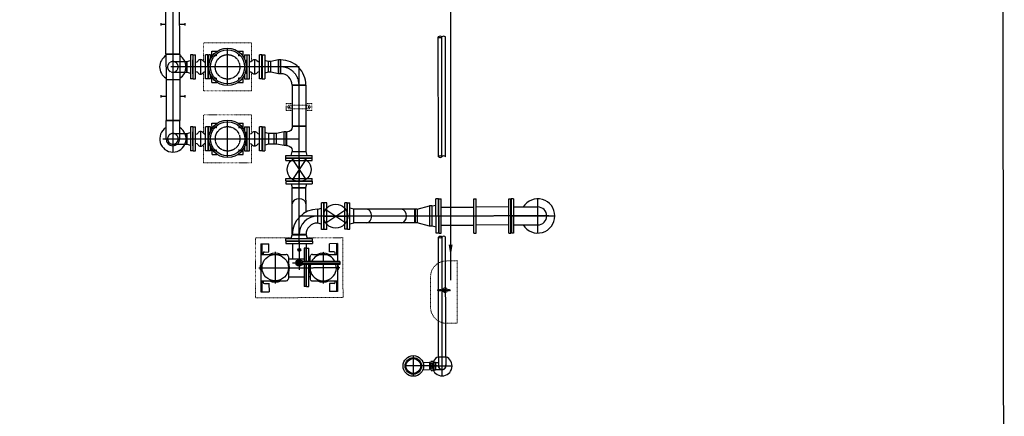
# Model space of a CAD drawing. Header units: metres. Extents: x -270273 to 328371, y -146885 to 591473.
# Tile 39 of 256: x -82815 to -74606, y -26363 to -23056. Entities that reach past the tile are written whole.
import ezdxf

# ---------------------------------------------------------------- set-up
doc = ezdxf.new("R2010")
doc.units = ezdxf.units.M
for name, pattern in [('AM_ISO08W050', [18, 12, -1.5, 3, -1.5]), ('CENTER', [2, 1.25, -0.25, 0.25, -0.25]), ('CENTER2', [1.125, 0.75, -0.125, 0.125, -0.125]), ('HIDDEN', [0.375, 0.25, -0.125]), ('RI-AWZI_SLIBLEIDING', [11, 5, -3, 0, -3])]:
    doc.linetypes.add(name, pattern=pattern)
doc.layers.get('0').update_dxf_attribs({"color": 151})
for name, color, linetype in [('01', 6, 'Continuous'), ('0H', 6, 'CENTER'), ('0Hid', 6, 'HIDDEN'), ('0Hu1', 6, 'Continuous'), ('0Hu2', 6, 'Continuous'), ('11', 6, 'CENTER'), ('B-XX-OG-BEBOUWING-G', 1, 'Continuous')]:
    doc.layers.add(name, color=color, linetype=linetype)
for name, color, linetype, lineweight in [('AM_7', 6, 'AM_ISO08W050', 25), ('B-XX-RI-AWZI_SLIBLEIDING-G', 40, 'RI-AWZI_SLIBLEIDING', 18), ('ME-CL', 6, 'CENTER2', 18)]:
    doc.layers.add(name, color=color, linetype=linetype, lineweight=lineweight)

# ---------------------------------------------------------------- blocks, each defined once
blk = doc.blocks.new('M150600')
for p, q in [((-150, 142.5), (-150, -142.5)), ((-131, 142.5), (-150, 142.5)), ((-131, 142.5), (-131, -142.5)), ((140.5, 142.5), (140.5, -142.5)), ((159.5, 142.5), (140.5, 142.5)), ((159.5, 142.5), (159.5, -142.5)), ((431, 142.5), (431, -142.5)), ((450, 142.5), (431, 142.5)), ((450, 142.5), (450, -142.5)), ((-131, 75), (140.5, 75)), ((431, 75), (159.5, 75)), ((-131, -75), (140.5, -75)), ((431, -75), (159.5, -75)), ((-131, -142.5), (-150, -142.5)), ((159.5, -142.5), (140.5, -142.5)), ((450, -142.5), (431, -142.5))]:
    blk.add_line(p, q)
blk = doc.blocks.new('Q150ba')
for p, q in [((-220, 142.5), (-220, -142.5)), ((-201, 142.5), (-220, 142.5)), ((-201, 142.5), (-201, -142.5)), ((-201, 75), (0, 75)), ((-201, -75), (0, -75)), ((-201, -142.5), (-220, -142.5))]:
    blk.add_line(p, q)
at = {"color": 0, "linetype": 'ByBlock'}
for p, q in [((0, -142.5), (0, 142.5)), ((-220, 0), (142.5, 0))]:
    blk.add_line(p, q, dxfattribs=at)
for radius, start, end in [(142.5, 211.75686, 148.24314), (75, 270, 90)]:
    blk.add_arc((0, 0), radius, start, end)
blk = doc.blocks.new('Vof150')
for p, q in [((-92, -33), (-84.15, 0)), ((-84.15, 0), (84.15, 0)), ((84.15, 0), (92, -33)), ((-142.5, -33), (142.5, -33)), ((-142.5, -55), (-142.5, -33)), ((-142.5, -55), (142.5, -55)), ((142.5, -55), (142.5, -33))]:
    blk.add_line(p, q)
blk = doc.blocks.new('VC150100')
for p, q in [((0, -84.15), (0, 84.15)), ((0, 84.15), (20, 84.15)), ((20, -84.15), (20, 84.15)), ((20, 84.15), (122, 57.15)), ((122, -57.15), (122, 57.15)), ((122, 57.15), (140, 57.15)), ((140, -57.15), (140, 57.15)), ((122, -57.15), (20, -84.15)), ((122, -57.15), (140, -57.15)), ((0, -84.15), (20, -84.15))]:
    blk.add_line(p, q)
blk = doc.blocks.new('comDN80')
for p, q in [((3, 100), (23, 100)), ((3, 100), (3, -100)), ((23, 100), (23, -100)), ((107, 100), (107, -100)), ((127, 100), (107, 100)), ((127, 100), (127, -100)), ((0, 59), (0, -59)), ((0, 59), (3, 59)), ((23, 40), (24.1, 40)), ((105.9, 40), (107, 40)), ((127, 59), (130, 59)), ((130, 59), (130, -59)), ((0, -59), (3, -59)), ((23, -40), (24.1, -40)), ((105.9, -40), (107, -40)), ((127, -59), (130, -59)), ((3, -100), (23, -100)), ((127, -100), (107, -100))]:
    blk.add_line(p, q)
at = {"color": 0, "linetype": 'ByBlock'}
blk.add_line((65, -61), (65, 61), dxfattribs=at)
for centre, radius, start, end in [((24.1, 65), 25, 270, 324.32578), ((65, 35.6), 25.4, 35.67422, 144.32578), ((105.9, 65), 25, 215.67422, 270), ((24.1, -65), 25, 35.67422, 90), ((65, -35.6), 25.4, 215.67422, 324.32578), ((105.9, -65), 25, 90, 144.32578)]:
    blk.add_arc(centre, radius, start, end)
blk = doc.blocks.new('S100')
for p, q in [((-162.15, 105), (-47.85, 105)), ((-162.15, 105), (-162.15, 97.15)), ((-47.85, 105), (-47.85, 97.15)), ((-210, 57.15), (-210, -57.15)), ((-210, 57.15), (-202.15, 57.15)), ((-7.85, 57.15), (0, 57.15)), ((0, 57.15), (0, -57.15)), ((-210, -57.15), (0, -57.15))]:
    blk.add_line(p, q)
at = {"color": 0, "linetype": 'ByBlock'}
blk.add_line((-105, 105), (-105, 0), dxfattribs=at)
for centre, start, end in [((-202.15, 97.15), 270, 0), ((-7.85, 97.15), 180, 270)]:
    blk.add_arc(centre, 40, start, end)
blk = doc.blocks.new('VC10080')
for p, q in [((0, 57.15), (0, -57.15)), ((0, 57.15), (18, 57.15)), ((18, 57.15), (18, -57.15)), ((18, 57.15), (82, 44.45)), ((82, 44.45), (82, -44.45)), ((82, 44.45), (100, 44.45)), ((100, 44.45), (100, -44.45)), ((0, -57.15), (18, -57.15)), ((18, -57.15), (82, -44.45)), ((82, -44.45), (100, -44.45))]:
    blk.add_line(p, q)
blk = doc.blocks.new('Vof80')
for p, q in [((-44.45, 0), (-52.5, -30)), ((-44.45, 0), (44.45, 0)), ((44.45, 0), (52.5, -30)), ((-100, -30), (100, -30)), ((-100, -50), (-100, -30)), ((-100, -50), (100, -50)), ((100, -50), (100, -30))]:
    blk.add_line(p, q)
blk = doc.blocks.new('Vof100')
for p, q in [((-57.15, 0), (57.15, 0)), ((57.15, 0), (65.5, -32)), ((-110, -32), (110, -32)), ((-110, -52), (-110, -32)), ((-110, -52), (110, -52)), ((-65.5, -32), (-57.15, 0)), ((110, -52), (110, -32))]:
    blk.add_line(p, q)
blk = doc.blocks.new('LD100ba')
for p, q in [((0, -110), (0, 110)), ((20, 110), (0, 110)), ((20, -110), (20, 110)), ((170, -110), (170, 110)), ((190, 110), (170, 110)), ((190, -110), (190, 110)), ((20, -50), (170, 50)), ((20, 50), (170, -50)), ((20, -110), (0, -110)), ((190, -110), (170, -110))]:
    blk.add_line(p, q)
at = {"color": 0, "linetype": 'ByBlock'}
blk.add_line((0, 0), (190, 0), dxfattribs=at)
blk.add_circle((95, 0), 100)
blk = doc.blocks.new('B100')
for p, q in [((-57.2, 0), (57.2, 0)), ((152.5, -95.3), (152.5, -209.6))]:
    blk.add_line(p, q)
for radius in [209.7, 95.4]:
    blk.add_arc((152.5, 0), radius, 180, 269.99999)
at = {"color": 0, "linetype": 'ByBlock'}
blk.add_arc((152.5, 0), 152.5, 180, 269.99999, dxfattribs=at)
blk = doc.blocks.new('A$C3A2E66B4')
at = {"layer": '0H'}
for p, q in [((-110, 330), (-320, 330)), ((-200, 192.5), (-200, 352.5)), ((320, 330), (110, 330)), ((200, 87.5), (200, 352.5)), ((-90, 192.5), (-90, 310)), ((90, 130), (90, 310)), ((57.1, 180), (-340, 180)), ((337.5, 220), (-337.5, 220)), ((-200, 87.5), (-200, 167.5)), ((-90, 130), (-90, 167.5)), ((0, 0), (0, 237.2)), ((-110, 110), (-320, 110)), ((320, 110), (110, 110))]:
    blk.add_line(p, q, dxfattribs=at)
for centre, start, end in [((-110, 310), 0, 90), ((110, 310), 90, 180), ((-110, 130), 270, 0), ((110, 130), 180, 270)]:
    blk.add_arc(centre, 20, start, end, dxfattribs=at)
at = {"layer": '0Hu1'}
for p, q in [((-320, 180), (-320, 420)), ((-320, 420), (-252, 420)), ((-312, 330), (-312, 420)), ((-252, 351), (-252, 420)), ((320, 420), (252, 420)), ((252, 350.3), (252, 420)), ((252, 351), (252, 420)), ((312, 330), (312, 420)), ((320, 20), (320, 420)), ((-290, 351), (-252, 351)), ((-80, 378), (-80, 192.5)), ((-62, 378), (-80, 378)), ((-62, 378), (-62, 192.5)), ((-59, 378), (-59, 192.5)), ((-59, 378), (-41, 378)), ((-41, 192.5), (-41, 378)), ((290, 351), (252, 351)), ((-80, 295), (-90, 295)), ((90, 295), (-41, 295)), ((-340, 192.5), (-25, 192.5)), ((-340, 167.5), (-340, 192.5)), ((-340, 167.5), (-25, 167.5)), ((-325, 234.6), (-323.3, 237.4)), ((-325, 205.4), (-325, 234.6)), ((-319.5, 232), (-325, 232)), ((-319.5, 208), (-325, 208)), ((-325, 205.4), (-323.3, 202.6)), ((-319.7, 229), (-323.1, 229)), ((-319.7, 211), (-323.1, 211)), ((-318.8, 238), (-323, 238)), ((-318.8, 202), (-323, 202)), ((-320, 20), (-320, 167.5)), ((-80, 167.5), (-80, 56)), ((-62, 167.5), (-62, 56)), ((-59, 167.5), (-59, 56)), ((-41, 56), (-41, 167.5)), ((320, 238), (323, 238)), ((320, 232), (325, 232)), ((320, 229), (323.1, 229)), ((320, 211), (323.1, 211)), ((320, 208), (325, 208)), ((320, 202), (323, 202)), ((325, 234.6), (323.4, 237.4)), ((325, 205.4), (323.4, 202.6)), ((325, 205.4), (325, 234.6)), ((-312, 20), (-312, 110)), ((-290, 89), (-252, 89)), ((-252, 89), (-252, 20)), ((-90.6, 145), (-90.8, 145)), ((-80, 145), (-90, 145)), ((90, 145), (-41, 145)), ((57.1, 18), (57.1, 145)), ((90.8, 145), (90.6, 145)), ((290, 89), (252, 89)), ((252, 89), (252, 20)), ((312, 20), (312, 110)), ((-320, 20), (-252, 20)), ((110, 18), (-110, 18)), ((-110, 0), (-110, 18)), ((110, 0), (-110, 0)), ((-62, 56), (-80, 56)), ((-59, 56), (-41, 56)), ((-57.1, 18), (-57.1, 56)), ((110, 0), (110, 18)), ((320, 20), (252, 20))]:
    blk.add_line(p, q, dxfattribs=at)
blk.add_lwpolyline([(-18, 180), (0, 198), (18, 180), (0, 162)], close=True, dxfattribs=at)
for centre, radius in [((200, 220), 110), ((0, 180), 28), ((0, 180), 18)]:
    blk.add_circle(centre, radius, dxfattribs=at)
for centre, radius, start, end in [((-200, 220), 110, 345.52249, 194.47751), ((-290, 340), 11, 90, 245.38002), ((-200, 220), 120, 66.44354, 113.55646), ((200, 220), 120, 66.44354, 113.55646), ((290, 340), 11, 294.61998, 90), ((-200, 220), 120, 346.75199, 23.55646), ((200, 220), 120, 156.44354, 203.55646), ((-316.5, 233.5), 7.88, 145.1501, 213.96087), ((-292.9, 220), 31.5, 163.39845, 196.60155), ((-316.5, 206.5), 7.88, 146.03913, 214.8499), ((-200, 220), 110, 208.50743, 331.49257), ((316.5, 233.5), 7.88, 326.03913, 34.8499), ((316.5, 206.5), 7.88, 325.1501, 33.96087), ((292.9, 220), 31.5, 343.39845, 16.60155), ((-290, 100), 11, 114.61998, 270), ((-200, 220), 120, 246.44354, 293.55646), ((200, 220), 120, 246.44354, 293.55646), ((290, 100), 11, 270, 65.38002)]:
    blk.add_arc(centre, radius, start, end, dxfattribs=at)
blk = doc.blocks.new('sok-DN15ba')
at = {"color": 0, "linetype": 'ByBlock'}
for p, q in [((12.5, 0), (-12.5, 0)), ((0, -12.5), (0, 12.5))]:
    blk.add_line(p, q, dxfattribs=at)
for radius in [12.5, 7.5]:
    blk.add_circle((0, 0), radius)
blk.add_arc((0, 0), 8.5, 180, 90)
blk = doc.blocks.new('slibverwerkingsgebouw')
for p, q in [((16585.8, 3256.8), (16185.8, 3256.5)), ((16185.9, 3103.6), (16185.8, 3256.5)), ((16585.9, 3102.5), (16585.8, 3256.8)), ((16186.1, 2856.5), (16186, 3010.8)), ((16586.1, 2856.8), (16586, 3011.1)), ((16586.1, 2856.8), (16186.1, 2856.5)), ((16874.6, 2751.7), (16925, 2751.7)), ((16874.7, 2691.7), (16874.6, 2751.7)), ((16896.5, 2736.7), (17067.8, 2736.8)), ((16920.9, 2706.7), (16920.9, 2736.7)), ((17039.3, 2751.8), (17089.6, 2751.8)), ((17043.4, 2706.8), (17043.4, 2736.8)), ((17089.7, 2691.8), (17089.6, 2751.8)), ((16586.2, 2656.8), (16186.2, 2656.5)), ((16186.3, 2503.6), (16186.2, 2656.5)), ((16586.3, 2502.5), (16586.2, 2656.8)), ((16874.7, 2691.7), (16925, 2691.7)), ((16896.5, 2706.7), (17067.8, 2706.8)), ((17039.3, 2691.8), (17089.7, 2691.8)), ((16186.5, 2256.5), (16186.4, 2410.8)), ((16586.5, 2256.8), (16586.4, 2411.1)), ((16586.5, 2256.8), (16186.5, 2256.5)), ((16919.2, 1632), (16617.9, 1631.8)), ((16617.9, 1631.8), (16618.2, 1131.8)), ((17347.9, 1632.3), (17046.6, 1632.1)), ((17347.9, 1632.3), (17348.2, 1132.3)), ((18144.4, 1200.6), (18148.1, 1200.6)), ((18144.4, 1186.4), (18148.1, 1186.4)), ((18148.1, 1198.6), (18237.9, 1198.7)), ((18148.1, 1188.4), (18237.9, 1188.5)), ((17348.2, 1132.3), (16618.2, 1131.8))]:
    blk.add_line(p, q)
at = {"color": 0, "linetype": 'ByBlock'}
for p, q in [((16896.6, 2721.7), (16907.6, 2721.7)), ((16902.2, 2716.2), (16902.1, 2727.2)), ((17056.6, 2721.8), (17067.6, 2721.8)), ((17062.2, 2716.3), (17062.1, 2727.3))]:
    blk.add_line(p, q, dxfattribs=at)
for points in [[(18299, 1440.4), (18299.4, 918.6), (18209.5, 918.6, -0.39615), (18078.6, 1045.5), (18078.4, 1303.5, -0.420962), (18209.2, 1437.5), (18299, 1440.4)], [(18144.4, 1200.6, 0.111471), (18142.1, 1200.1, 0.102954), (18140.1, 1198.5, 0.092827), (18138.8, 1196.3, 0.086748), (18138.3, 1193.5, 0.086748), (18138.8, 1190.8, 0.092827), (18140.1, 1188.5, 0.102954), (18142.1, 1187, 0.111471), (18144.4, 1186.4, 0.111471)], [(18152.4, 1198.5, 0.102954), (18150.4, 1200.1, 0.111471), (18148.1, 1200.6, 0.111471), (18145.8, 1200.1, 0.102954), (18143.7, 1198.5, 0.092827), (18142.4, 1196.3, 0.086748), (18141.9, 1193.5, 0.086748), (18142.4, 1190.8, 0.092827), (18143.7, 1188.5, 0.102954), (18145.8, 1187, 0.111471), (18148.1, 1186.4, 0.111471)], [(18148.1, 1198.6, 0.120314), (18146.6, 1198.2, 0.105015), (18145.2, 1197.1, 0.088783), (18144.4, 1195.5, 0.079947), (18144, 1193.5, 0.079947), (18144.4, 1191.5, 0.088783), (18145.2, 1189.9, 0.105015), (18146.6, 1188.8, 0.120314), (18148.1, 1188.4, 0.120314)], [(18148.1, 1186.4, 0.111471), (18150.4, 1187, 0.102954), (18152.5, 1188.5, 0.092827)], [(18237.9, 1188.5, 0.119274), (18239.4, 1188.9, 0.104811), (18240.8, 1190, 0.089262), (18241.7, 1191.6, 0.080705), (18242, 1193.6, 0.080705), (18241.7, 1195.6, 0.089262), (18240.8, 1197.2, 0.104811), (18239.4, 1198.3, 0.119274), (18237.9, 1198.7, 0.119274)]]:
    blk.add_lwpolyline(points, format="xyb")
for centre, radius in [((16902.1, 2721.7), 5.5), ((17062.1, 2721.8), 5.5), ((18199.2, 1193.6), 20.2), ((18199.2, 1193.6), 13)]:
    blk.add_circle(centre, radius)
for centre, start, end in [((16908.1, 2721.7), 127.90271, 232.17542), ((17056.1, 2721.8), 307.90271, 52.17542)]:
    blk.add_arc(centre, 19, start, end)
at = {"layer": '01'}
for p, q in [((18143.4, 2307.4), (18142.7, 3306.2)), ((18203.7, 2307.4), (18203, 3306.2)), ((18144.6, 638.4), (18143.9, 1637.2)), ((18204.9, 638.4), (18204.2, 1637.2)), ((18014.3, 593.8), (18069.9, 591)), ((18144.4, 638.4), (18204.7, 638.4)), ((18144.4, 638.4), (18144.5, 562.1)), ((18204.7, 638.4), (18204.8, 562.1)), ((18014.4, 530.7), (18070, 533.7))]:
    blk.add_line(p, q, dxfattribs=at)
for radius in [69.2, 61.7]:
    blk.add_circle((17934.4, 562.2), radius, dxfattribs=at)
for centre, radius, start, end in [((18174.8, 562.4), 82.5, 111.47462, 68.60351), ((18174.6, 562.4), 31.7, 161.37187, 17.06749), ((18174.6, 562.4), 30.2, 180.03907, 0.03907)]:
    blk.add_arc(centre, radius, start, end, dxfattribs=at)
at = {"layer": '0H'}
for p, q in [((15929.5, 3656.4), (15930.4, 2346.4)), ((18173.6, 2307.4), (18172.9, 3306.2)), ((16255.8, 3186.6), (16299.6, 3186.6)), ((16282.4, 3153.1), (16296.4, 3153.1)), ((16472.1, 3186.7), (16515.8, 3186.8)), ((16475.4, 3153.2), (16489.4, 3153.2)), ((16982.9, 3057.1), (15913.9, 3056.4)), ((16982.9, 1579.1), (16981.9, 3057.1)), ((16282.5, 2960.1), (16296.5, 2960.1)), ((16475.5, 2960.2), (16489.5, 2960.2)), ((16256, 2926.6), (16299.8, 2926.6)), ((16472.2, 2926.7), (16516, 2926.8)), ((16256.2, 2586.6), (16300, 2586.6)), ((16282.8, 2553.1), (16296.8, 2553.1)), ((16472.5, 2586.7), (16516.2, 2586.8)), ((16475.8, 2553.2), (16489.8, 2553.2)), ((15847.1, 2456.3), (16876.3, 2457)), ((16256.4, 2326.6), (16300.2, 2326.6)), ((16282.9, 2360.1), (16296.9, 2360.1)), ((16472.6, 2326.7), (16516.4, 2326.8)), ((16475.9, 2360.2), (16489.9, 2360.2)), ((19064.3, 1813), (16982.8, 1811.6)), ((18174.8, 479.9), (18174, 1637.2)), ((18092.3, 562.3), (18257.3, 562.4))]:
    blk.add_line(p, q, dxfattribs=at)
blk.add_arc((16830, 2905), 152, 359.88398, 90.04356, dxfattribs=at)
at = {"layer": '0Hid'}
for p, q in [((15929.9, 3100.8), (16043.9, 3100.9)), ((15930, 3011.9), (16044, 3012)), ((15930.3, 2500.8), (16044.3, 2500.9)), ((15930.4, 2411.9), (16044.4, 2412)), ((18072.4, 536.2), (18072.3, 588.4)), ((18079.6, 584.5), (18072.3, 584.5)), ((18079.6, 581.5), (18072.3, 581.5)), ((18079.6, 590.5), (18079.7, 534.2)), ((18079.6, 581.1), (18079.6, 590.5)), ((18096.4, 599.9), (18082.6, 599.9)), ((18096.4, 581.1), (18082.6, 581.1)), ((18099.4, 534.2), (18099.3, 590.5)), ((18105.9, 584.5), (18099.3, 584.5)), ((18105.9, 581.5), (18099.3, 581.5)), ((18106, 594), (18106, 530.7)), ((18106, 594), (18118.3, 594)), ((18118.3, 594), (18118.3, 530.7)), ((18118.3, 592.5), (18144.5, 592.5)), ((18079.7, 543.1), (18072.4, 543.1)), ((18072.4, 540.2), (18079.7, 540.2)), ((18096.4, 543.6), (18082.6, 543.6)), ((18082.6, 524.8), (18096.4, 524.8)), ((18106, 543.1), (18099.4, 543.1)), ((18099.4, 540.2), (18106, 540.2)), ((18106, 530.7), (18118.3, 530.7)), ((18118.3, 532.2), (18174.8, 532.2))]:
    blk.add_line(p, q, dxfattribs=at)
for centre in [(16385.9, 3056.7), (16386.3, 2456.7)]:
    blk.add_circle(centre, 102.3, dxfattribs=at)
for centre, radius, start, end in [((15929.9, 3056.4), 44.4, 90.03906, 270.03906), ((15929.9, 3056.4), 44.4, 270.03906, 90.03906), ((15930.3, 2456.4), 44.4, 90.03906, 270.03906), ((15930.3, 2456.4), 44.4, 270.03906, 90.03906), ((18069.8, 588.4), 2.55, 0.03907, 87.03906), ((18096, 590.5), 16.4, 145.07873, 214.9994), ((18140.7, 562.4), 61.1, 162.14251, 197.93562), ((18083, 590.5), 16.4, 325.07873, 34.9994), ((18038.3, 562.3), 61.1, 342.14251, 17.93562), ((18069.8, 536.2), 2.55, 273.03907, 0.03907), ((18096.1, 534.2), 16.4, 145.07873, 214.9994), ((18083, 534.2), 16.4, 325.07873, 34.9994)]:
    blk.add_arc(centre, radius, start, end, dxfattribs=at)
at = {"layer": '0Hu1'}
for p, q in [((15872.7, 3163.3), (15872.4, 3656.3)), ((15987, 3163.4), (15986.7, 3656.4)), ((15829.7, 3421.3), (15829.7, 3401.3)), ((15872.5, 3411.3), (15829.7, 3411.3)), ((16029.2, 3411.4), (15986.8, 3411.4)), ((16029.7, 3421.4), (16029.7, 3401.4)), ((16386, 2900.7), (16385.8, 3212.7)), ((15987, 3163.4), (15872.7, 3163.3)), ((15872.7, 3161.3), (15987, 3161.4)), ((15872.7, 3161.3), (15872.8, 2951.3)), ((15987, 3161.4), (15987.1, 2951.4)), ((16225.9, 3156.6), (16226, 2956.6)), ((16243.9, 3156.6), (16225.9, 3156.6)), ((16243.9, 3156.6), (16243.9, 3121.2)), ((16255.9, 3142.8), (16255.8, 3186.6)), ((16289.4, 3146.1), (16289.3, 3160.1)), ((16482.4, 3146.2), (16482.3, 3160.2)), ((16515.9, 3143), (16515.8, 3186.8)), ((16527.9, 3156.8), (16527.9, 3121.4)), ((16527.9, 3156.8), (16545.9, 3156.8)), ((16545.9, 3156.8), (16545.9, 3100.6)), ((16043.9, 3100.9), (16044, 3012)), ((16830, 2999.8), (16829.9, 3114.1)), ((16244, 2956.6), (16226, 2956.6)), ((16244, 2992), (16244, 2956.6)), ((16256, 2926.6), (16256, 2970.4)), ((16289.5, 2953.1), (16289.5, 2967.1)), ((16482.5, 2953.2), (16482.5, 2967.2)), ((16516, 2926.8), (16516, 2970.5)), ((16528, 2992.2), (16528, 2956.8)), ((16528, 2956.8), (16546, 2956.8)), ((16545.9, 3013), (16546, 2956.8)), ((15872.8, 2951.3), (15987.1, 2951.4)), ((15987.1, 2949.4), (15872.8, 2949.3)), ((15872.8, 2949.3), (15873.1, 2610.8)), ((15987.1, 2949.4), (15987.4, 2610.9)), ((17039.2, 2904.7), (16924.9, 2904.6)), ((16924.9, 2903), (17039.2, 2903.1)), ((16924.9, 2903), (16925.1, 2564)), ((17039.2, 2903.1), (17039.4, 2564.1)), ((15830.1, 2821.3), (15830.1, 2801.3)), ((15830.1, 2811.3), (15872.9, 2811.3)), ((15987.2, 2811.4), (16029.6, 2811.4)), ((16030.1, 2821.4), (16030.1, 2801.4)), ((15987.4, 2610.9), (15873.1, 2610.8)), ((15873.1, 2608.8), (15987.4, 2608.9)), ((15873.2, 2456.3), (15873.1, 2608.8)), ((15987.5, 2456.4), (15987.4, 2608.9)), ((16226.3, 2556.6), (16226.4, 2356.6)), ((16244.3, 2556.6), (16226.3, 2556.6)), ((16244.3, 2556.6), (16244.3, 2521.2)), ((16256.3, 2542.8), (16256.2, 2586.6)), ((16289.8, 2546.1), (16289.8, 2560.1)), ((16386.4, 2300.7), (16386.2, 2612.7)), ((16482.8, 2546.2), (16482.8, 2560.2)), ((16516.3, 2543), (16516.2, 2586.8)), ((16528.3, 2556.8), (16528.3, 2521.4)), ((16528.3, 2556.8), (16546.3, 2556.8)), ((16546.3, 2556.8), (16546.3, 2500.6)), ((16925.1, 2564), (17039.4, 2564.1)), ((16044.3, 2500.9), (16044.4, 2412)), ((16728.9, 2412.5), (16728.8, 2501.4)), ((16773.3, 2501.4), (16728.8, 2501.4)), ((16773.4, 2412.5), (16773.3, 2501.4)), ((16244.4, 2392), (16244.4, 2356.6)), ((16528.4, 2392.2), (16528.4, 2356.8)), ((16546.4, 2413), (16546.4, 2356.8)), ((16773.4, 2412.5), (16728.9, 2412.5)), ((16244.4, 2356.6), (16226.4, 2356.6)), ((16256.4, 2326.6), (16256.4, 2370.4)), ((16289.9, 2353.1), (16289.9, 2367.1)), ((16482.9, 2353.2), (16482.9, 2367.2)), ((16516.4, 2326.8), (16516.4, 2370.5)), ((16528.4, 2356.8), (16546.4, 2356.8)), ((16925.3, 2350), (17039.6, 2350.1)), ((16925.5, 2048), (17039.8, 2048.1)), ((16925.7, 1659), (16925.5, 2048)), ((17039.9, 1845.8), (17039.8, 2048.1)), ((17137.3, 1754.5), (17137.2, 1868.8)), ((17439.3, 1754.7), (17439.2, 1869)), ((17946.7, 1869.4), (17440.2, 1869)), ((17946.8, 1755.1), (17946.7, 1869.4)), ((17946.8, 1755.1), (17440.3, 1754.7))]:
    blk.add_line(p, q, dxfattribs=at)
for centre, radius in [((16385.9, 3056.7), 156), ((16385.9, 3056.7), 142.4), ((16386.3, 2456.7), 156), ((16386.3, 2456.7), 142.4), ((17934.4, 562.2), 86)]:
    blk.add_circle(centre, radius, dxfattribs=at)
for centre, radius, start, end in [((18157.8, 3290.3), 21.9, 46.50194, 133.57619), ((18157.8, 3322.1), 21.9, 226.50194, 313.57619), ((18188, 3290.4), 21.9, 46.50194, 133.57619), ((15929.9, 3056.4), 110, 121.34083, 238.7373), ((15929.9, 3056.4), 110, 301.34083, 58.7373), ((16830, 2905), 209.1, 359.9263, 90.04234), ((16830, 2905), 94.8, 359.79078, 90.04621), ((15930.3, 2456.4), 110, 121.34083, 58.7373), ((15930.3, 2456.4), 57.2, 180.03907, 0.03907), ((18158.5, 2291.5), 21.9, 46.50194, 133.57619), ((18158.5, 2323.2), 21.9, 226.50194, 313.57619), ((18188.7, 2291.5), 21.9, 46.50194, 133.57619), ((18159, 1621.3), 21.9, 46.50194, 133.57619), ((18189.1, 1621.4), 21.9, 46.50194, 133.57619), ((18158.9, 1653.1), 21.9, 226.50194, 313.57619)]:
    blk.add_arc(centre, radius, start, end, dxfattribs=at)
for centre, major_axis in [((16982.7, 1915.6), (-57.1, 0)), ((17547.1, 1812), (0, 57.1)), ((17836.4, 1812.2), (0, 57.1))]:
    blk.add_ellipse(centre, major_axis=major_axis, ratio=0.707107, start_param=3.141593, end_param=6.283185, dxfattribs=at)
at = {"layer": '11'}
for p, q in [((17934.3, 644), (17934.4, 480.5)), ((18135.3, 562.4), (17874.5, 562.2))]:
    blk.add_line(p, q, dxfattribs=at)
at = {"layer": 'AM_7'}
blk.add_line((18242, 6755.3), (18245.8, 1278.7), dxfattribs=at)
blk.add_solid([(18262.2, 1574.7), (18228.9, 1574.7), (18245.6, 1474.7)], dxfattribs=at)
at = {"layer": 'ME-CL'}
for p, q in [((18244, 1193.6), (18134.6, 1193.5)), ((18148.1, 1185.1), (18148.1, 1202.6)), ((18237.9, 1187.5), (18237.9, 1200))]:
    blk.add_line(p, q, dxfattribs=at)
at = {"layer": 'ME-CL', "color": 1, "lineweight": 18}
for p, q in [((18223.4, 1193.6), (18175, 1193.5)), ((18199.2, 1217.8), (18199.2, 1169.3))]:
    blk.add_line(p, q, dxfattribs=at)
at = {"layer": '0Hu1', "color": 1, "linetype": 'CENTER', "xscale": -1}
for name, p, rotation in [('Vof80', (16045.9, 3056.4), 90.03906185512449), ('comDN80', (16545.9, 3056.8), 180.0390652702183), ('Vof80', (16046.3, 2456.4), 90.03906185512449), ('comDN80', (16546.3, 2456.8), 180.0390652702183), ('S100', (16982.4, 2352.1), 90.03906185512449), ('Vof100', (16982.6, 2050.1), 180.0390652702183), ('Vof100', (17437.3, 1811.9), 270.0390618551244)]:
    blk.add_blockref(name, p, dxfattribs=dict(at, rotation=rotation))
at = {"layer": '0Hu1', "color": 1, "linetype": 'CENTER'}
for name, p, rotation in [('comDN80', (16225.9, 3056.6), 180.0390652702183), ('Vof80', (16725.9, 3056.9), 270.0390618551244), ('VC10080', (16827.9, 3057), 180.0390652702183), ('comDN80', (16226.3, 2456.6), 180.0390652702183), ('Vof80', (16726.3, 2456.9), 270.0390618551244), ('VC10080', (16875.3, 2457), 180.0390652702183), ('Vof100', (16982.4, 2350.1), 0.03906527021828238), ('LD100ba', (16982.4, 2295.1), 270.0390618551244), ('Vof100', (17137.3, 1811.7), 90.03906185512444), ('LD100ba', (17192.3, 1811.7), 0.03906527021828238), ('VC150100', (18088.8, 1812.3), 180.0390652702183), ('Vof150', (18090.8, 1812.3), 90.03906185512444), ('M150600', (18598.8, 1812.7), 180.0390652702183), ('Q150ba', (18971.8, 1812.9), 0.03906527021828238), ('Vof100', (16982.9, 1657.1), 0.03906527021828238)]:
    blk.add_blockref(name, p, dxfattribs=dict(at, rotation=rotation))
at = {"layer": '0Hu1'}
for name, p, rotation in [('B100', (17135.3, 1811.7), 270.0390618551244), ('sok-DN15ba', (16983, 1530.3), 180.0390652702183)]:
    blk.add_blockref(name, p, dxfattribs=dict(at, rotation=rotation))
at = {"layer": '0Hu2', "rotation": 180.0390652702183}
blk.add_blockref('A$C3A2E66B4', (16982.9, 1602.1), dxfattribs=at)

msp = doc.modelspace()

# ---------------------------------------------------------------- linework, layer by layer
at = {"layer": 'B-XX-OG-BEBOUWING-G'}
msp.add_lwpolyline([(-97307.5265, -26650.6998), (-97448.7638, -33775.7666), (-118046.5876, -33672.4893), (-118083.7909, -18986.4376), (-97507.8732, -18910.3546), (-97425.6974, -19284.1823), (-93499.044, -19280.7964), (-74625.0142, -19393.4205), (-74605.8495, -31181.6193), (-76293.7714, -31186.5849), (-76299.4596, -30991.1939), (-81635.4268, -30974.4943), (-81638.9079, -26593.9896), (-94643.5273, -26641.4354)], close=True, dxfattribs=at)

# ---------------------------------------------------------------- block references
at = {"layer": 'B-XX-RI-AWZI_SLIBLEIDING-G', "rotation": 0.01238424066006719}
msp.add_blockref('slibverwerkingsgebouw', (-97467.4767, -26509.683), dxfattribs=at)

doc.saveas('drawing.dxf')
